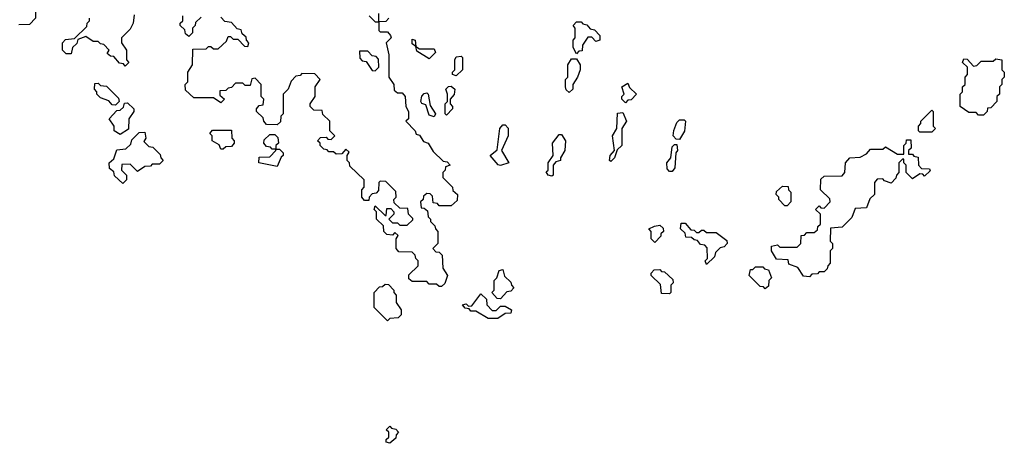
# Model space of a CAD drawing. Extents: x 2776963 to 2884430, y 684484 to 829250.
# Tile 225 of 256: x 2850335 to 2854350, y 801660 to 803389. Entities that reach past the tile are written whole.
import ezdxf

# ---------------------------------------------------------------- set-up
doc = ezdxf.new("R2010")
doc.units = 0

msp = doc.modelspace()

# ---------------------------------------------------------------- linework, layer by layer
at = {"layer": '0CON20XD'}
for points in [[(2850321.7, 803501.7), (2850348.3, 803511.7), (2850355, 803520), (2850390, 803495), (2850390, 803485), (2850400, 803475), (2850400, 803395), (2850375, 803370), (2850331.7, 803368.3)], [(2850801.7, 803408.3), (2850797.5, 803375), (2850785, 803350), (2850750, 803315), (2850750, 803295), (2850770, 803265), (2850770, 803225), (2850780, 803215), (2850765, 803200)], [(2851075, 803400), (2851051.7, 803378.3), (2851050, 803365), (2851040, 803355), (2851040, 803335), (2851025, 803320), (2851011.7, 803331.7), (2851008.3, 803348.3), (2850990, 803365), (2850990, 803375), (2851000, 803385), (2851000, 803405)], [(2851760, 803405), (2851785, 803380), (2851800, 803380), (2851800, 803415)], [(2850765, 803200), (2850758.3, 803208.3), (2850741.7, 803211.7), (2850718.3, 803238.3), (2850705, 803240), (2850691.7, 803251.7), (2850700, 803265), (2850678.3, 803288.3), (2850665, 803290), (2850655, 803300), (2850635, 803300), (2850605, 803320), (2850571.7, 803308.3), (2850568.3, 803291.7), (2850550, 803275), (2850545, 803250), (2850525, 803250), (2850510, 803265), (2850510, 803295), (2850521.7, 803308.3), (2850558.3, 803311.7), (2850608.3, 803361.7), (2850610, 803375), (2850620, 803385), (2850620, 803395)], [(2852055, 802300), (2852045, 802300), (2852035, 802310), (2852005, 802310), (2851995, 802320), (2851935, 802320), (2851921.7, 802331.7), (2851921.7, 802348.3), (2851960, 802385), (2851960, 802405), (2851950, 802415), (2851948.3, 802428.3), (2851935, 802440), (2851881.7, 802441.7), (2851870, 802455), (2851870, 802495), (2851878.3, 802508.3), (2851865, 802520), (2851855, 802510), (2851831.7, 802511.7), (2851820, 802525), (2851818.3, 802548.3), (2851790, 802575), (2851790, 802605), (2851780, 802615), (2851785, 802630), (2851825, 802590), (2851830, 802590), (2851831.7, 802618.3), (2851848.3, 802618.3), (2851860, 802605), (2851860, 802595), (2851840, 802575), (2851855, 802560), (2851875, 802560), (2851885, 802550), (2851915, 802550), (2851938.3, 802571.7), (2851938.3, 802578.3), (2851920, 802595), (2851918.3, 802618.3), (2851885, 802620), (2851861.7, 802641.7), (2851860, 802655), (2851870, 802665), (2851868.3, 802688.3), (2851828.3, 802728.3), (2851805, 802730), (2851800, 802725), (2851798.3, 802691.7), (2851788.3, 802681.7), (2851771.7, 802678.3), (2851760, 802665), (2851758.3, 802651.7), (2851741.7, 802651.7), (2851730, 802665), (2851730, 802695), (2851740, 802705), (2851740, 802735), (2851681.7, 802791.7), (2851680, 802805), (2851670, 802815), (2851670, 802835), (2851678.3, 802848.3), (2851665, 802860), (2851648.3, 802841.7), (2851625, 802840), (2851615, 802850), (2851595, 802850), (2851588.3, 802858.3), (2851575, 802860), (2851560, 802875), (2851560, 802885), (2851550, 802895), (2851561.7, 802908.3), (2851585, 802910), (2851591.7, 802901.7), (2851605, 802900), (2851620, 802915), (2851600, 802935), (2851600, 802975), (2851571.7, 803001.7), (2851568.3, 803018.3), (2851535, 803020), (2851520, 803035), (2851520, 803045), (2851540, 803075), (2851540, 803115), (2851560, 803145), (2851538.3, 803168.3), (2851485, 803170), (2851478.3, 803161.7), (2851461.7, 803158.3), (2851441.7, 803138.3), (2851430, 803105), (2851410, 803085), (2851410, 803005), (2851400, 802995), (2851398.3, 802971.7), (2851385, 802960), (2851341.7, 802961.7), (2851330, 802975), (2851328.3, 802988.3), (2851300, 803015), (2851300, 803025), (2851311.7, 803038.3), (2851328.3, 803041.7), (2851330, 803065), (2851320, 803075), (2851320, 803125), (2851295, 803150), (2851281.7, 803148.3), (2851275, 803120), (2851255, 803120), (2851245, 803130), (2851215, 803130), (2851198.3, 803111.7), (2851185, 803110), (2851175, 803100), (2851151.7, 803098.3), (2851151.7, 803081.7), (2851170, 803065), (2851155, 803050), (2851125, 803070), (2851045, 803070), (2851011.7, 803101.7), (2851010, 803125), (2851020, 803135), (2851020, 803175), (2851040, 803205), (2851041.7, 803268.3), (2851095, 803270), (2851105, 803280), (2851115, 803280), (2851125, 803270), (2851145, 803270), (2851178.3, 803301.7), (2851185, 803320), (2851195, 803320), (2851205, 803310), (2851225, 803310), (2851251.7, 803281.7), (2851265, 803280), (2851270, 803295), (2851260, 803305), (2851258.3, 803318.3), (2851241.7, 803331.7), (2851238.3, 803348.3), (2851221.7, 803351.7), (2851198.3, 803378.3), (2851171.7, 803381.7), (2851155, 803400)], [(2851840, 803395), (2851828.3, 803381.7), (2851800, 803380), (2851800, 803345), (2851805, 803340), (2851835, 803340), (2851847.5, 803325), (2851850, 803315), (2851830, 803295), (2851840, 803245), (2851840, 803155), (2851860, 803125), (2851861.7, 803101.7), (2851875, 803090), (2851895, 803090), (2851907.5, 803075), (2851910, 803035), (2851920, 803015), (2851920, 802985), (2851910, 802975), (2851947.5, 802935), (2851951.7, 802921.7), (2851965, 802917.5), (2851981.7, 802891.7), (2852000, 802885), (2852021.7, 802851.7), (2852061.7, 802811.7), (2852078.3, 802808.3), (2852090, 802795), (2852071.7, 802788.3), (2852070, 802775), (2852060, 802765), (2852060, 802745), (2852100, 802705), (2852101.7, 802691.7), (2852120, 802675), (2852118.3, 802651.7), (2852095, 802630), (2852045, 802630), (2852038.3, 802638.3), (2852021.7, 802641.7), (2852018.3, 802668.3), (2852008.3, 802678.3), (2851995, 802680), (2851981.7, 802668.3), (2851980, 802655), (2851970, 802645), (2851971.7, 802621.7), (2851985, 802620), (2851998.3, 802608.3), (2852000, 802585), (2852010, 802575), (2852010, 802565), (2852028.3, 802548.3), (2852030, 802535), (2852040, 802525), (2852040, 802475), (2852020, 802455), (2852031.7, 802441.7), (2852045, 802440), (2852058.3, 802428.3), (2852060, 802375), (2852080, 802345), (2852068.3, 802311.7), (2852055, 802300)], [(2852605, 803250), (2852592.5, 803275), (2852592.5, 803305), (2852600, 803315), (2852600, 803355), (2852592.5, 803365), (2852605, 803380), (2852625, 803380), (2852631.7, 803371.7), (2852648.3, 803368.3), (2852661.7, 803351.7), (2852678.3, 803348.3), (2852700, 803325), (2852700, 803305), (2852685, 803300), (2852668.3, 803318.3), (2852651.7, 803318.3), (2852630, 803285), (2852628.3, 803261.7), (2852615, 803260), (2852605, 803250)], [(2852005, 803230), (2851955, 803260), (2851950, 803280), (2851935, 803290), (2851935, 803310), (2851947.5, 803305), (2851950, 803280), (2851965, 803270), (2852025, 803270), (2852030, 803255), (2852005, 803230)], [(2851785, 803180), (2851800, 803195), (2851798.3, 803228.3), (2851788.3, 803238.3), (2851771.7, 803241.7), (2851755, 803260), (2851720, 803260), (2851721.7, 803231.7), (2851731.7, 803221.7), (2851748.3, 803218.3), (2851771.7, 803181.7), (2851785, 803180)], [(2852115, 803160), (2852100, 803165), (2852100, 803175), (2852110, 803185), (2852110, 803225), (2852115, 803237.5), (2852135, 803240), (2852140, 803235), (2852140, 803185), (2852115, 803160)], [(2852575, 803092.5), (2852563, 803103), (2852560, 803115), (2852560, 803145), (2852570, 803155), (2852570, 803205), (2852585, 803230), (2852605, 803230), (2852620, 803205), (2852620, 803185), (2852610, 803155), (2852590, 803125), (2852590, 803105), (2852575, 803092.5)], [(2854265, 803000), (2854245, 803000), (2854235, 803010), (2854205, 803010), (2854170, 803035), (2854170, 803085), (2854180, 803095), (2854180, 803115), (2854190, 803125), (2854190, 803155), (2854200, 803165), (2854200, 803195), (2854180, 803215), (2854185, 803230), (2854198.3, 803228.3), (2854225, 803200), (2854238.3, 803201.7), (2854255, 803220), (2854305, 803220), (2854315, 803230), (2854340, 803225), (2854340, 803185), (2854350, 803175), (2854350, 803155), (2854340, 803145), (2854340, 803125), (2854330, 803115), (2854330, 803085), (2854320, 803075), (2854320, 803055), (2854295, 803030), (2854281.7, 803028.3), (2854280, 803015), (2854265, 803000)], [(2850725, 803040), (2850711.7, 803041.7), (2850698.3, 803058.3), (2850665, 803070), (2850650, 803085), (2850650, 803095), (2850640, 803105), (2850641.7, 803128.3), (2850655, 803130), (2850665, 803120), (2850688.3, 803118.3), (2850738.3, 803068.3), (2850740, 803055), (2850725, 803040)], [(2852805, 803050), (2852790, 803065), (2852790, 803075), (2852800, 803085), (2852790, 803115), (2852815, 803130), (2852821.7, 803111.7), (2852850, 803085), (2852828.3, 803061.7), (2852815, 803060), (2852805, 803050)], [(2852025, 802992.5), (2852005, 803000), (2851991.7, 803041.7), (2851975, 803047.5), (2851971.2, 803055), (2851975, 803077.5), (2851985, 803087.5), (2851995, 803090), (2852000, 803085), (2852008.3, 803038.3), (2852030, 803005), (2852025, 802992.5)], [(2852075, 803000), (2852070, 803005), (2852070, 803045), (2852080, 803055), (2852080, 803085), (2852072.5, 803105), (2852083, 803117), (2852095, 803117.5), (2852110, 803105), (2852106.7, 803083.3), (2852090, 803065), (2852090, 803045), (2852100, 803035), (2852100, 803025), (2852075, 803000)], [(2850745, 802920), (2850720, 802935), (2850720, 802955), (2850700, 802985), (2850731.7, 803018.3), (2850745, 803020), (2850758.3, 803031.7), (2850761.7, 803048.3), (2850775, 803050), (2850800, 803025), (2850800, 803015), (2850780, 802985), (2850778.3, 802941.7), (2850745, 802920)], [(2852745, 802810), (2852740, 802815), (2852742.5, 802835), (2852760, 802855), (2852752.5, 802915), (2852770, 802945), (2852773, 803007), (2852795, 803010), (2852810, 802975), (2852790, 802945), (2852790, 802875), (2852771.7, 802858.3), (2852760, 802825), (2852745, 802810)], [(2854055, 802930), (2854005, 802930), (2854000, 802935), (2854000, 802955), (2854010, 802965), (2854010, 802975), (2854055, 803020), (2854060, 803015), (2854060, 802955), (2854070, 802945), (2854055, 802930)], [(2852295, 802794), (2852286.2, 802796.2), (2852253.3, 802835), (2852281.7, 802858.3), (2852292.5, 802945), (2852305, 802960), (2852315, 802960), (2852327, 802947), (2852327.5, 802915), (2852300, 802855), (2852330, 802805), (2852295, 802794)], [(2853025, 802900), (2853011.7, 802901.7), (2853000, 802915), (2853003, 802937), (2853015, 802970), (2853025, 802980), (2853045, 802980), (2853050, 802975), (2853046.4, 802933.6), (2853025, 802900)], [(2850755, 802720), (2850721.7, 802751.7), (2850718.3, 802768.3), (2850701.7, 802781.7), (2850700, 802805), (2850718.3, 802821.7), (2850731.7, 802858.3), (2850768.3, 802861.7), (2850788.3, 802881.7), (2850791.7, 802898.3), (2850821.7, 802928.3), (2850845, 802930), (2850850, 802905), (2850841.7, 802891.7), (2850861.7, 802871.7), (2850878.3, 802868.3), (2850908.3, 802838.3), (2850910, 802825), (2850920, 802815), (2850905, 802800), (2850875, 802800), (2850868.3, 802791.7), (2850845, 802790), (2850815, 802770), (2850785, 802800), (2850751.7, 802798.3), (2850750, 802775), (2850770, 802755), (2850770, 802735), (2850755, 802720)], [(2851165, 802860), (2851155, 802860), (2851148.3, 802878.3), (2851120, 802895), (2851120, 802915), (2851110, 802925), (2851121.7, 802938.3), (2851198.3, 802938.3), (2851200, 802905), (2851210, 802895), (2851210, 802885), (2851198.3, 802871.7), (2851175, 802870), (2851165, 802860)], [(2851385, 802790), (2851310, 802805), (2851311.7, 802828.3), (2851355, 802830), (2851380, 802855), (2851380, 802860), (2851365, 802860), (2851358.3, 802868.3), (2851341.7, 802871.7), (2851330, 802885), (2851331.7, 802898.3), (2851355, 802920), (2851375, 802920), (2851388.3, 802908.3), (2851390, 802885), (2851380, 802875), (2851380, 802860), (2851395, 802860), (2851410, 802845), (2851410, 802835), (2851401.7, 802828.3), (2851385, 802790)], [(2852505, 802750), (2852490, 802755), (2852482.5, 802767.5), (2852490, 802775), (2852490, 802805), (2852510, 802835), (2852507.5, 802885), (2852535, 802920), (2852545, 802920), (2852560, 802895), (2852557.5, 802855), (2852540, 802825), (2852540, 802815), (2852521.7, 802808.3), (2852510, 802795), (2852510, 802755), (2852505, 802750)], [(2852995, 802770), (2852985, 802770), (2852975, 802780), (2852973.3, 802805), (2852990, 802825), (2852995, 802870), (2853005, 802880), (2853015, 802880), (2853017.5, 802855), (2853010, 802845), (2853006.7, 802785), (2852995, 802770)], [(2853555, 802340), (2853531.7, 802341.7), (2853508.3, 802378.3), (2853471.7, 802391.7), (2853468.3, 802408.3), (2853421.7, 802411.7), (2853400, 802445), (2853400, 802465), (2853425, 802470), (2853435, 802460), (2853505, 802460), (2853520, 802475), (2853521.7, 802508.3), (2853535, 802510), (2853545, 802520), (2853575, 802520), (2853588.3, 802531.7), (2853590, 802545), (2853600, 802555), (2853600, 802595), (2853580, 802615), (2853595, 802630), (2853601.7, 802621.7), (2853615, 802620), (2853640, 802645), (2853638.3, 802658.3), (2853600, 802695), (2853601.7, 802738.3), (2853615, 802750), (2853688.3, 802751.7), (2853700, 802765), (2853702.5, 802805), (2853720, 802825), (2853761.7, 802828.3), (2853788.3, 802841.7), (2853805, 802860), (2853855, 802860), (2853865, 802870), (2853915, 802840), (2853940, 802840), (2853940, 802875), (2853950, 802885), (2853951.7, 802898.3), (2853968.3, 802898.3), (2853970, 802865), (2853960, 802855), (2853960, 802840), (2853975, 802840), (2853981.7, 802831.7), (2853998.3, 802828.3), (2854000, 802795), (2854011.7, 802781.7), (2854045, 802780), (2854048.3, 802771.7), (2854025, 802750), (2854018.3, 802758.3), (2854005, 802760), (2853975, 802740), (2853950, 802765), (2853950, 802795), (2853940, 802805), (2853940, 802820), (2853935, 802820), (2853920, 802805), (2853920, 802765), (2853910, 802755), (2853908.3, 802741.7), (2853888.3, 802721.7), (2853861.7, 802731.7), (2853855, 802740), (2853831.7, 802738.3), (2853820, 802725), (2853820, 802675), (2853801.7, 802658.3), (2853788.3, 802621.7), (2853741.7, 802618.3), (2853728.3, 802581.7), (2853688.3, 802541.7), (2853641.7, 802538.3), (2853640, 802485), (2853650, 802475), (2853650, 802455), (2853640, 802445), (2853640, 802395), (2853630, 802385), (2853628.3, 802371.7), (2853615, 802360), (2853595, 802360), (2853588.3, 802351.7), (2853565, 802350), (2853555, 802340)], [(2853465, 802630), (2853455, 802630), (2853430, 802655), (2853430, 802665), (2853420, 802675), (2853421.7, 802688.3), (2853445, 802710), (2853468.3, 802708.3), (2853470, 802695), (2853480, 802685), (2853480, 802645), (2853465, 802630)], [(2852925, 802480), (2852910, 802495), (2852910, 802525), (2852900, 802535), (2852923, 802547), (2852945, 802550), (2852958.3, 802538.3), (2852960, 802525), (2852950, 802515), (2852950, 802505), (2852925, 802480)], [(2853135, 802390), (2853130, 802405), (2853140, 802415), (2853138.3, 802458.3), (2853128.3, 802468.3), (2853111.7, 802471.7), (2853098.3, 802488.3), (2853085, 802490), (2853075, 802500), (2853051.7, 802501.7), (2853048.3, 802518.3), (2853030, 802535), (2853031.7, 802558.3), (2853048.3, 802558.3), (2853071.7, 802531.7), (2853085, 802530), (2853095, 802520), (2853105, 802520), (2853115, 802530), (2853125, 802530), (2853135, 802520), (2853175, 802520), (2853218.3, 802488.3), (2853220, 802475), (2853208.3, 802461.7), (2853191.7, 802458.3), (2853171.7, 802438.3), (2853168.3, 802421.7), (2853135, 802390)], [(2852295, 802250), (2852281.7, 802251.7), (2852260, 802275), (2852270, 802285), (2852270, 802325), (2852280, 802335), (2852290, 802365), (2852305, 802370), (2852311.7, 802341.7), (2852338.3, 802318.3), (2852340, 802305), (2852350, 802295), (2852338.3, 802281.7), (2852321.7, 802278.3), (2852295, 802250)], [(2852985, 802270), (2852951.7, 802271.7), (2852948.3, 802308.3), (2852910, 802345), (2852910, 802355), (2852921.7, 802368.3), (2852945, 802370), (2852951.7, 802361.7), (2852965, 802360), (2852998.3, 802328.3), (2853000, 802315), (2852990, 802305), (2852990, 802275), (2852985, 802270)], [(2853375, 802290), (2853368.3, 802298.3), (2853355, 802300), (2853310, 802345), (2853315, 802370), (2853325, 802370), (2853335, 802380), (2853365, 802380), (2853371.7, 802371.7), (2853388.3, 802368.3), (2853400, 802335), (2853390, 802325), (2853388.3, 802301.7), (2853375, 802290)], [(2851835, 802160), (2851780, 802215), (2851780, 802275), (2851801.7, 802298.3), (2851815, 802300), (2851825, 802310), (2851838.3, 802308.3), (2851860, 802285), (2851860, 802275), (2851870, 802265), (2851870, 802235), (2851890, 802205), (2851890, 802185), (2851878.3, 802171.7), (2851845, 802170), (2851835, 802160)], [(2852285, 802170), (2852245, 802170), (2852195, 802200), (2852175, 802200), (2852168.3, 802208.3), (2852151.7, 802211.7), (2852140, 802225), (2852155, 802230), (2852165, 802220), (2852178.3, 802221.7), (2852215, 802270), (2852238.3, 802248.3), (2852240, 802225), (2852261.7, 802201.7), (2852278.3, 802201.7), (2852295, 802220), (2852315, 802220), (2852340, 802205), (2852338.3, 802191.7), (2852315, 802190), (2852285, 802170)], [(2851845, 801660), (2851830, 801665), (2851830, 801675), (2851840, 801685), (2851840, 801705), (2851830, 801715), (2851845, 801730), (2851851.7, 801721.7), (2851868.3, 801718.3), (2851880, 801705), (2851870, 801695), (2851868.3, 801681.7), (2851845, 801660)]]:
    msp.add_lwpolyline(points, dxfattribs=at)

doc.saveas('drawing.dxf')
